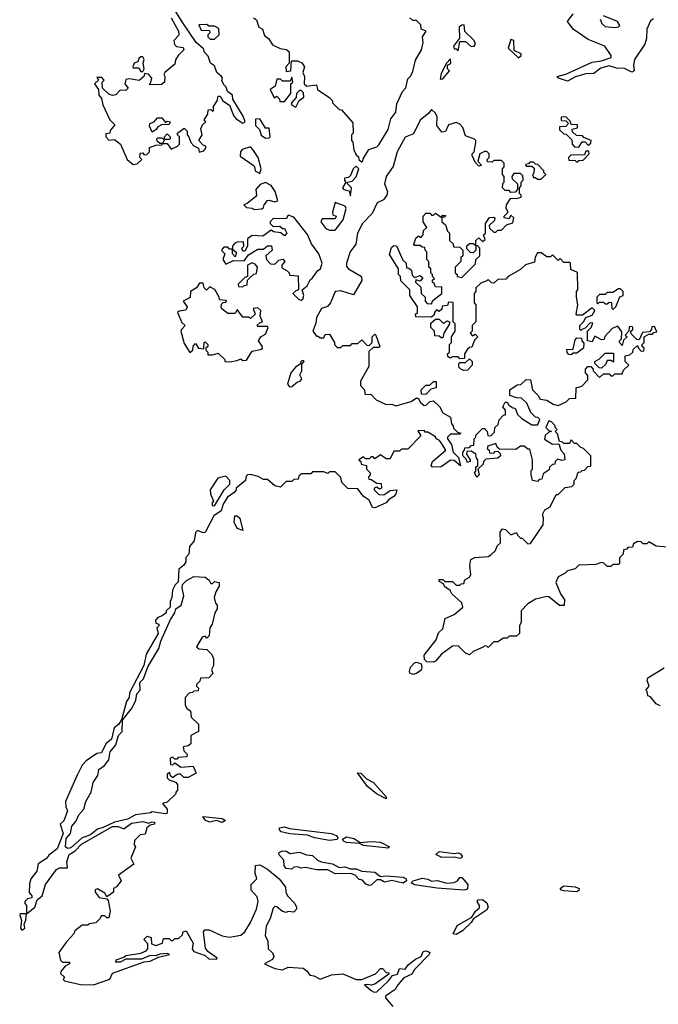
# Model space of a CAD drawing. Extents: x 2528705 to 2678277, y 911730 to 1023331.
# Tile 211 of 241: x 2617903 to 2621286, y 957281 to 962495. Entities that reach past the tile are written whole.
import ezdxf

# ---------------------------------------------------------------- set-up
doc = ezdxf.new("R2010")
doc.units = 0

msp = doc.modelspace()

# ---------------------------------------------------------------- linework, layer by layer
at = {"layer": '0CON20XD'}
for points in [[(2618525, 961732.5), (2618550, 961755), (2618540, 961765), (2618541.7, 961788.3), (2618555, 961790), (2618561.7, 961781.7), (2618575, 961780), (2618590, 961795), (2618591.7, 961818.3), (2618625, 961830), (2618658.3, 961831.7), (2618660, 961840), (2618645, 961840), (2618631.7, 961851.7), (2618630, 961865), (2618635, 961870), (2618655, 961870), (2618670, 961860), (2618670, 961875), (2618685, 961890), (2618700, 961875), (2618700, 961865), (2618695, 961860), (2618670, 961860), (2618660, 961840), (2618685, 961840), (2618705, 961810), (2618740, 961825), (2618750, 961835), (2618750, 961875), (2618740, 961885), (2618740, 961895), (2618775, 961920), (2618790, 961905), (2618790, 961885), (2618800, 961875), (2618810, 961845), (2618825, 961827.5), (2618850, 961815), (2618853.3, 961793.3), (2618879.3, 961800.7), (2618890, 961815), (2618890, 961825), (2618875, 961830), (2618852.5, 961855), (2618870, 961885), (2618863.3, 961916.7), (2618871.7, 961938.3), (2618890, 961955), (2618880, 961965), (2618900, 961995), (2618901.7, 962018.3), (2618915, 962020), (2618925, 962010), (2618930, 962015), (2618930, 962035), (2618950, 962065), (2618955, 962090), (2618965, 962090), (2618980, 962065), (2619015, 962042.5), (2619037.5, 961985), (2619050.7, 961970.7), (2619085, 961947.5), (2619097.5, 961955), (2619087.5, 961985), (2619032.5, 962075), (2619030, 962095), (2619003.3, 962115), (2618997.5, 962137.5), (2618985, 962150), (2618973.6, 962173.6), (2618977.5, 962185), (2618972.5, 962195), (2618947.5, 962215), (2618935, 962250), (2618913.3, 962265), (2618901.7, 962301.7), (2618880, 962325), (2618878.3, 962338.3), (2618838.8, 962375), (2618763.5, 962483.5), (2618641.9, 962681.9)], [(2621260, 962500), (2621245, 962489.5), (2621224, 962445), (2621222.9, 962395), (2621214.1, 962365), (2621158.7, 962285), (2621153.5, 962255), (2621157.5, 962225), (2621145, 962216.8), (2621106.4, 962236.4), (2621065, 962238.6), (2621025, 962250.9), (2620981, 962239), (2620945, 962210.5), (2620902.4, 962207.6), (2620846.8, 962193.2), (2620805, 962169.6), (2620756.2, 962185), (2620750, 962195), (2620795, 962206.1), (2620935, 962270), (2620985, 962277.5), (2621036.2, 962295), (2621036.2, 962305), (2621002, 962355), (2620915, 962390.3), (2620834.8, 962445), (2620804.4, 962485), (2620834, 962526)], [(2620977.8, 962497.8), (2620986.2, 962475), (2621005, 962459.1), (2621053.4, 962453.4), (2621075, 962457.1), (2621081.3, 962465), (2621069.6, 962485), (2620995.4, 962515.4)], [(2618705.6, 962505.6), (2618743.8, 962435), (2618746.2, 962413.8), (2618720, 962385), (2618723, 962363), (2618733, 962353), (2618768.3, 962348.3), (2618772.5, 962335), (2618742.5, 962305), (2618728.3, 962281.7), (2618725, 962260), (2618672.5, 962215), (2618667.5, 962205), (2618672.5, 962195), (2618670, 962165), (2618655, 962152.5), (2618595, 962150), (2618590, 962155), (2618597.5, 962162.5), (2618602.5, 962185), (2618586.1, 962206.1), (2618565, 962210), (2618560, 962195), (2618537, 962173), (2618485, 962182.5), (2618465, 962177.5), (2618460, 962155), (2618478.3, 962131.7), (2618465, 962120), (2618435, 962122.5), (2618412.5, 962097.5), (2618395, 962093.3), (2618375, 962100), (2618341.7, 962131.7), (2618340, 962165), (2618350, 962175), (2618338.3, 962188.3), (2618311.7, 962188.3), (2618320, 962175), (2618300, 962155), (2618320, 962125), (2618322.5, 962095), (2618337, 962077), (2618343.8, 962045), (2618380, 961965), (2618407.5, 961937.5), (2618381.7, 961908.3), (2618380, 961895), (2618360, 961890), (2618360, 961875), (2618375, 961857.5), (2618405, 961860), (2618437.5, 961835), (2618472.5, 961755), (2618505, 961727.5), (2618525, 961732.5)], [(2618911.7, 962391.7), (2618935, 962392.5), (2618960, 962415), (2618958.3, 962448.3), (2618935, 962460), (2618905, 962460), (2618895, 962470), (2618851.7, 962468.3), (2618865, 962440), (2618908.3, 962438.3), (2618910, 962425), (2618900, 962415), (2618900, 962405), (2618911.7, 962391.7)], [(2619142.5, 962505), (2619157.5, 962495), (2619170, 962455), (2619190, 962445), (2619200.7, 962410.7), (2619223, 962393), (2619241.7, 962361.7), (2619283, 962343), (2619317, 962337), (2619330, 962325), (2619330, 962265), (2619312.5, 962245), (2619315, 962220), (2619340, 962225), (2619342.5, 962277.5), (2619375, 962276.7), (2619397.3, 962267.3), (2619411.2, 962245), (2619403.3, 962215), (2619412.5, 962195), (2619410, 962155), (2619425, 962142.5), (2619475, 962150), (2619480, 962125), (2619540, 962085), (2619560, 962065), (2619560, 962055), (2619595, 962020), (2619608.3, 962018.3), (2619668.3, 961948.3), (2619670, 961895), (2619660, 961885), (2619660, 961855), (2619667, 961847), (2619672.5, 961805), (2619685, 961780), (2619698.3, 961768.3), (2619700, 961755), (2619713, 961743), (2619720, 961745), (2619721.7, 961758.3), (2619752, 961808), (2619795, 961821.8), (2619805, 961832.2), (2619855, 961914.1), (2619869.7, 961970.3), (2619895.6, 962005), (2619900.9, 962049.1), (2619930.8, 962115), (2619948.2, 962135), (2619958.5, 962181.5), (2619975, 962197.5), (2619985, 962220), (2619999.4, 962280.6), (2620030.8, 962335), (2620040, 962375), (2620037.5, 962405), (2620056.7, 962435), (2620030, 962445), (2620028.3, 962468.3), (2620005, 962490), (2619985, 962490), (2619970, 962505)], [(2620225, 962330), (2620235, 962380), (2620265, 962380), (2620295, 962352.5), (2620310, 962355), (2620317.5, 962365), (2620310, 962385), (2620261.7, 962431.7), (2620257.5, 962467.5), (2620245, 962466.2), (2620230.8, 962455), (2620233.3, 962396.7), (2620201.2, 962355), (2620205, 962340), (2620215, 962340), (2620225, 962330)], [(2620545, 962292.5), (2620560, 962305), (2620560, 962315), (2620521.7, 962331.7), (2620520, 962385), (2620505, 962390), (2620490, 962345), (2620545, 962292.5)], [(2618555, 962220), (2618562.5, 962235), (2618557.5, 962265), (2618562.5, 962285), (2618555, 962297.5), (2618545, 962297.5), (2618535, 962290), (2618528.3, 962271.7), (2618510, 962265), (2618502.5, 962245), (2618505, 962240), (2618535, 962240), (2618545, 962220), (2618555, 962220)], [(2620130, 962180), (2620145, 962182.5), (2620180, 962225), (2620170, 962235), (2620170, 962255), (2620187, 962263), (2620185, 962287.5), (2620163.3, 962265), (2620135, 962210), (2620130, 962180)], [(2619281.7, 962061.7), (2619305, 962062.5), (2619340, 962105), (2619340, 962155), (2619350, 962165), (2619345, 962190), (2619335, 962170), (2619295, 962170), (2619285, 962180), (2619265, 962180), (2619257, 962143), (2619230, 962125), (2619251.7, 962081.7), (2619265, 962090), (2619280, 962075), (2619281.7, 962061.7)], [(2619365, 962032), (2619383.3, 962066.7), (2619407.5, 962085), (2619407, 962107), (2619395, 962120), (2619385, 962120), (2619370, 962105), (2619367, 962083), (2619342.5, 962055), (2619343.3, 962045), (2619365, 962032)], [(2620311.7, 961861.7), (2620265, 961880), (2620250, 961925), (2620235, 961942.5), (2620215, 961950), (2620175, 961937.5), (2620157.7, 961902.3), (2620139.3, 961899.3), (2620112.5, 961935), (2620115, 961980), (2620105, 962000), (2620085, 962020), (2620070, 962000), (2620025, 961963.8), (2619988.7, 961891.3), (2619945, 961872.9), (2619903.3, 961795), (2619881.5, 961718.5), (2619845, 961664.3), (2619834.7, 961625), (2619850.8, 961585), (2619848, 961565), (2619829.5, 961540.5), (2619796.2, 961525), (2619770.8, 961469.2), (2619719.1, 961415), (2619693.3, 961365), (2619683.5, 961306.5), (2619654, 961265), (2619633.8, 961206.2), (2619635, 961188.8), (2619644.5, 961175), (2619713.8, 961135), (2619715.9, 961114.1), (2619671.7, 961038.3), (2619605, 961060), (2619573.8, 961055), (2619549.2, 960995), (2619534.4, 960975.6), (2619502.5, 960965), (2619475, 960918.8), (2619471.8, 960888.2), (2619456.2, 960846.2), (2619475, 960820), (2619485, 960820), (2619495, 960810), (2619515, 960810), (2619521.7, 960828.3), (2619545, 960830), (2619570, 960785), (2619570, 960775), (2619585, 960760), (2619605, 960760), (2619615, 960770), (2619655, 960770), (2619665, 960780), (2619695, 960780), (2619715, 960800), (2619741.7, 960771.7), (2619755, 960770), (2619770, 960785), (2619770, 960815), (2619785, 960830), (2619790, 960825), (2619810, 960765), (2619805, 960760), (2619775, 960760), (2619751.7, 960738.3), (2619751.7, 960658.3), (2619708.3, 960581.7), (2619708.3, 960558.3), (2619730, 960535), (2619731.7, 960511.7), (2619765, 960510), (2619791.7, 960481.7), (2619845, 960457.5), (2619875, 960460), (2619895, 960450), (2619977, 960473), (2620005, 960492.5), (2620015, 960490), (2620025, 960470), (2620045, 960452.5), (2620057, 960453), (2620076.4, 960473.6), (2620095, 960477.5), (2620126.1, 960446.1), (2620145, 960412.5), (2620185, 960390), (2620190, 960355), (2620200, 960345), (2620201.7, 960331.7), (2620221.7, 960311.7), (2620240, 960305), (2620235, 960300), (2620185, 960300), (2620170, 960285), (2620170, 960275), (2620190, 960245), (2620200, 960205), (2620227, 960177), (2620237.5, 960132.5), (2620205, 960160), (2620185, 960162.5), (2620135, 960127.5), (2620090, 960125), (2620082.5, 960135), (2620090, 960155), (2620160, 960215), (2620139.3, 960249.3), (2620126.4, 960266.4), (2620110, 960275), (2620106.4, 960286.4), (2620065, 960310), (2620051.7, 960311.7), (2620045, 960320), (2620011.7, 960318.3), (2620028.3, 960291.7), (2619958.3, 960221.7), (2619925, 960220), (2619915, 960210), (2619885, 960210), (2619865, 960170), (2619845, 960170), (2619815, 960190), (2619785, 960170), (2619775, 960180), (2619765, 960180), (2619755, 960170), (2619735, 960170), (2619725, 960180), (2619700, 960165), (2619710, 960155), (2619711.7, 960141.7), (2619740, 960135), (2619740, 960115), (2619760, 960095), (2619760, 960085), (2619750, 960075), (2619751.7, 960061.7), (2619765, 960060), (2619795, 960040), (2619818.3, 960038.3), (2619820, 960015), (2619815, 960010), (2619805, 960010), (2619795, 960020), (2619780, 960015), (2619780, 960005), (2619805, 959980), (2619831.7, 959978.3), (2619865, 960002.5), (2619900, 960005), (2619895.9, 959984.1), (2619885, 959970), (2619857, 959953), (2619843.6, 959936.4), (2619785, 959910), (2619771.7, 959911.7), (2619755, 959950), (2619721.7, 959971.7), (2619695, 960010), (2619641.7, 960011.7), (2619610, 960045), (2619605, 960070), (2619575, 960100), (2619545, 960100), (2619535, 960092.5), (2619515, 960100), (2619455, 960100), (2619445, 960090), (2619395, 960090), (2619381.7, 960078.3), (2619378.3, 960061.7), (2619355, 960060), (2619345, 960050), (2619315, 960050), (2619285, 960020), (2619255, 960026.7), (2619215, 960060), (2619195, 960060), (2619166.4, 960076.4), (2619125, 960087.5), (2619110, 960085), (2619103, 960077), (2619100, 960055), (2619050, 960015), (2619050, 960005), (2619039.3, 959990.7), (2619003.9, 959966.1), (2618980.5, 959929.5), (2618970, 959895), (2618931.7, 959868.3), (2618885, 959780), (2618875, 959777.5), (2618845, 959790), (2618835, 959780), (2618826.7, 959735), (2618803.3, 959705), (2618800, 959665), (2618783, 959647), (2618782.5, 959625), (2618773, 959607), (2618746.7, 959585), (2618742.5, 959517.5), (2618727, 959503), (2618712.5, 959475), (2618710, 959435), (2618700, 959415), (2618700, 959385), (2618680, 959365), (2618680, 959355), (2618658.3, 959338.3), (2618635, 959330), (2618622.5, 959315), (2618625, 959300), (2618640, 959295), (2618640, 959285), (2618630, 959275), (2618637.5, 959245), (2618572.5, 959135), (2618560, 959075), (2618485, 958930), (2618483.3, 958905), (2618468.8, 958885), (2618441.7, 958788.3), (2618426.4, 958763.6), (2618403.8, 958745), (2618390, 958685), (2618360, 958660), (2618336.4, 958613.6), (2618311.2, 958608.8), (2618255, 958570), (2618235, 958547.5), (2618207.5, 958495), (2618146.7, 958355), (2618147, 958327), (2618156.7, 958305), (2618137, 958253), (2618117.5, 958235), (2618133.3, 958185), (2618101.2, 958105), (2618058.3, 958071.7), (2618045, 958052.5), (2618002, 958025), (2617994.4, 957985.6), (2617962.5, 957945), (2617955, 957920), (2617953.9, 957873.9), (2617967.5, 957855), (2617967.5, 957845), (2617945, 957840), (2617930, 957825), (2617930, 957815), (2617940, 957805), (2617940, 957760), (2617955, 957772.5), (2617983.6, 957796.4), (2617996.1, 957833.9), (2618022.5, 957855), (2618040, 957915), (2618098.8, 957995), (2618115, 958004), (2618156.4, 958003.6), (2618153.8, 958035), (2618165.8, 958074.2), (2618196.7, 958093.3), (2618230.7, 958129.3), (2618395, 958222), (2618425, 958222.5), (2618455, 958210), (2618495, 958240), (2618555, 958250), (2618585, 958240), (2618605, 958248), (2618617.5, 958245), (2618617.5, 958235), (2618595, 958230), (2618577.5, 958215), (2618568.3, 958181.7), (2618541.7, 958178.3), (2618511.7, 958148.3), (2618510, 958125), (2618517.5, 958115), (2618492.5, 958055), (2618507, 958023), (2618427.5, 957965), (2618440, 957935), (2618416.4, 957903.6), (2618400, 957895), (2618400, 957875), (2618365, 957850), (2618355, 957870), (2618315, 957892.5), (2618303, 957887), (2618303.3, 957875), (2618325, 957847.5), (2618365, 957840), (2618371.7, 957831.7), (2618382.5, 957775), (2618375, 957740), (2618365, 957740), (2618355, 957750), (2618335, 957750), (2618330, 957735), (2618307, 957713), (2618273, 957707), (2618265, 957700), (2618235, 957700), (2618195, 957670), (2618190, 957655), (2618151.7, 957611.7), (2618110, 957555), (2618120, 957515), (2618130, 957505), (2618167.5, 957505), (2618166.7, 957495), (2618145, 957483.3), (2618121.2, 957455), (2618120, 957445), (2618140, 957425), (2618133, 957413), (2618140, 957405), (2618225, 957386.7), (2618293.6, 957383.6), (2618380, 957415), (2618395, 957446.7), (2618563, 957507), (2618595, 957510), (2618638.3, 957531.7), (2618697.5, 957545), (2618685, 957550), (2618645, 957546.7), (2618625, 957537.5), (2618595, 957540), (2618549.3, 957520.7), (2618465, 957520), (2618436.1, 957503.9), (2618412.5, 957505), (2618415, 957517.5), (2618455, 957530), (2618465, 957540), (2618545, 957552.5), (2618572.5, 957565), (2618582.5, 957575), (2618581.7, 957601.7), (2618560, 957625), (2618578.3, 957641.7), (2618600, 957635), (2618601.7, 957601.7), (2618625, 957592.5), (2618660, 957605), (2618665, 957630), (2618695, 957630), (2618705, 957620), (2618715, 957620), (2618725, 957630), (2618745, 957630), (2618765, 957650), (2618770, 957665), (2618785, 957670), (2618822.5, 957605), (2618817.5, 957575), (2618825, 957560), (2618885, 957540), (2618905, 957522.5), (2618945, 957520), (2618950, 957525), (2618900, 957560), (2618888.3, 957578.3), (2618877.5, 957665), (2618884, 957676), (2618906.4, 957676.4), (2618976.1, 957643.9), (2619015, 957637.5), (2619075, 957647.1), (2619095, 957664.2), (2619125.6, 957714.4), (2619157.1, 957785), (2619166.1, 957826.1), (2619160.3, 957850.3), (2619130, 957885), (2619130, 957915), (2619160, 957945), (2619150, 957975), (2619153, 958017), (2619175, 958020), (2619215, 957997.5), (2619277.5, 957945), (2619311.7, 957901.7), (2619312.5, 957875), (2619322.5, 957855), (2619360, 957815), (2619370, 957795), (2619370, 957785), (2619355, 957770), (2619325, 957772.5), (2619315, 957767.5), (2619295, 957772.5), (2619265, 957797.5), (2619255, 957800), (2619245, 957790), (2619230, 957735), (2619208.8, 957695), (2619203.3, 957645), (2619217.5, 957615), (2619220, 957575), (2619243, 957553), (2619250, 957535), (2619242, 957518), (2619200, 957495), (2619255, 957470), (2619295, 957463.8), (2619325, 957477.5), (2619405, 957472.5), (2619426.7, 957456.7), (2619440, 957435), (2619461.7, 957431.7), (2619495, 957414), (2619555, 957437.5), (2619615, 957443.3), (2619685, 957413.3), (2619715, 957412.5), (2619787, 957443), (2619815, 957470), (2619825, 957470), (2619845, 957450), (2619858.3, 957448.3), (2619858.3, 957441.7), (2619785, 957387.5), (2619765, 957382.5), (2619747, 957387), (2619730, 957385), (2619765, 957353.8), (2619780, 957345), (2619795, 957348), (2619856, 957405), (2619877, 957433), (2619905, 957440), (2619915, 957470), (2619945, 957466.7), (2619960.3, 957489.7), (2619999.1, 957520.9), (2620028.8, 957535), (2620039.5, 957560.5), (2620055, 957564.3), (2620069.7, 957559.7), (2620076.2, 957555), (2620071.4, 957545), (2619994.3, 957465.7), (2619979.4, 957440.6), (2619938.4, 957421.6), (2619905.4, 957385), (2619891.1, 957358.9), (2619840.8, 957325), (2619840, 957315), (2619879.8, 957269.8)], [(2618605, 961900), (2618590.7, 961930.7), (2618593.3, 961945), (2618616.2, 961953.8), (2618633.8, 961976.2), (2618656.1, 961976.1), (2618675, 961950), (2618685, 961957.5), (2618700, 961955), (2618695, 961940), (2618655, 961937.5), (2618635, 961927.5), (2618626.4, 961913.6), (2618605, 961900)], [(2619205, 961867.5), (2619225, 961870), (2619230, 961875), (2619225, 961920), (2619205, 961920), (2619175, 961970), (2619151.7, 961968.3), (2619152.5, 961935), (2619173.6, 961913.6), (2619182.7, 961882.7), (2619205, 961867.5)], [(2620865, 961820), (2620881.7, 961848.3), (2620898.3, 961848.3), (2620915, 961830), (2620928.3, 961841.7), (2620930, 961855), (2620891.7, 961871.7), (2620885, 961880), (2620851.7, 961881.7), (2620831.7, 961901.7), (2620830, 961915), (2620858.3, 961921.7), (2620858.3, 961938.3), (2620825, 961940), (2620818.3, 961958.3), (2620795, 961980), (2620771.7, 961978.3), (2620771.7, 961961.7), (2620795, 961960), (2620810, 961945), (2620795, 961930), (2620761.7, 961928.3), (2620761.7, 961911.7), (2620785, 961890), (2620798.3, 961888.3), (2620828.3, 961858.3), (2620830, 961835), (2620841.7, 961821.7), (2620865, 961820)], [(2620608.3, 959721.7), (2620675, 959820), (2620677.5, 959855), (2620672.5, 959875), (2620685, 959900), (2620712.5, 959915), (2620745, 959980), (2620755, 959980), (2620791.7, 960018.3), (2620827, 960023), (2620840, 960035), (2620840, 960055), (2620850, 960065), (2620861.7, 960098.3), (2620875, 960100), (2620881.7, 960108.3), (2620895, 960110), (2620911.7, 960128.3), (2620928.3, 960131.7), (2620927.5, 960185), (2620890, 960225), (2620875, 960230), (2620855, 960250), (2620841.7, 960251.7), (2620825, 960270), (2620815, 960250), (2620785, 960250), (2620778.3, 960258.3), (2620761.7, 960261.7), (2620751.7, 960301.7), (2620740, 960315), (2620750, 960325), (2620740, 960335), (2620740, 960345), (2620720, 960365), (2620705, 960370), (2620690, 960335), (2620705, 960320), (2620720, 960315), (2620705, 960310), (2620687, 960293), (2620683, 960273), (2620725, 960247.5), (2620758.3, 960248.3), (2620770, 960215), (2620787, 960197), (2620790, 960165), (2620775, 960160), (2620751.7, 960168.3), (2620740, 960155), (2620738.3, 960141.7), (2620725, 960140), (2620710, 960125), (2620708.3, 960111.7), (2620675, 960090), (2620668.3, 960061.7), (2620655, 960060), (2620645, 960050), (2620620, 960055), (2620612.5, 960085), (2620612.5, 960107.5), (2620620, 960115), (2620620, 960165), (2620605, 960220), (2620595, 960220), (2620575, 960237.5), (2620555, 960237.5), (2620531.7, 960218.3), (2620445, 960220), (2620431.7, 960231.7), (2620425, 960250), (2620383, 960237), (2620380, 960225), (2620390, 960215), (2620391.7, 960201.7), (2620415, 960200), (2620421.7, 960208.3), (2620435, 960210), (2620448.3, 960198.3), (2620450, 960185), (2620435, 960172.5), (2620371.7, 960168.3), (2620360, 960155), (2620358.3, 960141.7), (2620330, 960115), (2620337.5, 960085), (2620325, 960072.5), (2620312.5, 960095), (2620320, 960105), (2620320, 960125), (2620330, 960135), (2620330, 960165), (2620323, 960173), (2620320, 960195), (2620295, 960210), (2620271.7, 960208.3), (2620270, 960195), (2620290, 960165), (2620290, 960155), (2620275, 960150), (2620268.3, 960168.3), (2620250, 960185), (2620250, 960205), (2620260, 960215), (2620261.7, 960228.3), (2620285, 960230), (2620295, 960240), (2620308.3, 960241.7), (2620310, 960275), (2620320, 960285), (2620320, 960295), (2620355, 960330), (2620365, 960330), (2620380, 960315), (2620383.3, 960293.3), (2620398.3, 960291.7), (2620418.3, 960311.7), (2620420, 960335), (2620438.3, 960351.7), (2620443, 960377), (2620465, 960400), (2620477, 960403), (2620477, 960427), (2620462.5, 960445), (2620475, 960470), (2620485, 960470), (2620493.3, 960453.3), (2620515, 960440), (2620528.3, 960438.3), (2620540, 960405), (2620563, 960383), (2620615, 960350), (2620645, 960350), (2620650, 960355), (2620658.3, 960378.3), (2620648.3, 960388.3), (2620635, 960390), (2620610, 960415), (2620590, 960465), (2620561.7, 960491.7), (2620535, 960492.5), (2620500, 960505), (2620500, 960535), (2620538.3, 960561.7), (2620557.5, 960562.5), (2620585, 960590), (2620608.3, 960588.3), (2620620, 960535), (2620650, 960505), (2620660, 960485), (2620695, 960480), (2620728.3, 960458.3), (2620755, 960452.5), (2620798.3, 960471.7), (2620815, 960490), (2620848.3, 960491.7), (2620850, 960545), (2620880, 960555), (2620911.7, 960588.3), (2620911.7, 960611.7), (2620900, 960625), (2620900, 960645), (2620911.7, 960658.3), (2620928.3, 960658.3), (2620940, 960645), (2620940, 960635), (2620975, 960600), (2620995, 960620), (2621025, 960620), (2621035, 960610), (2621045, 960610), (2621055, 960620), (2621095, 960620), (2621101.7, 960638.3), (2621130, 960665), (2621110, 960685), (2621110, 960715), (2621135, 960720), (2621150, 960735), (2621151.7, 960748.3), (2621175, 960770), (2621180, 960755), (2621195, 960740), (2621208.3, 960741.7), (2621210, 960755), (2621200, 960765), (2621200, 960775), (2621210, 960785), (2621210, 960815), (2621235, 960830), (2621255, 960830), (2621261.7, 960838.3), (2621278.3, 960841.7), (2621265, 960870), (2621251.7, 960868.3), (2621250, 960855), (2621238.3, 960841.7), (2621201.7, 960838.3), (2621185, 960800), (2621171.7, 960801.7), (2621141.7, 960831.7), (2621140, 960845), (2621150, 960855), (2621150, 960865), (2621145, 960870), (2621131.7, 960868.3), (2621130, 960845), (2621110, 960825), (2621120, 960815), (2621101.7, 960798.3), (2621095, 960770), (2621080, 960785), (2621080, 960795), (2621090, 960805), (2621091.7, 960841.7), (2621071.7, 960871.7), (2621040.7, 960859.3), (2621001.7, 960818.3), (2620998.3, 960801.7), (2620985, 960800), (2620950, 960820), (2620935, 960790), (2620910, 960795), (2620910, 960845), (2620930, 960865), (2620938.3, 960888.3), (2620925, 960890), (2620898.3, 960861.7), (2620880, 960855), (2620875, 960850), (2620870, 960855), (2620870, 960875), (2620890, 960895), (2620901.7, 960918.3), (2620935, 960930), (2620950, 960955), (2620935, 960970), (2620885, 960930), (2620855, 960930), (2620850, 960935), (2620860, 960985), (2620852.5, 961025), (2620852.5, 961055), (2620860, 961065), (2620857, 961157), (2620821.7, 961171.7), (2620820, 961205), (2620815, 961210), (2620785, 961210), (2620765, 961230), (2620755, 961220), (2620725, 961250), (2620715, 961240), (2620695, 961240), (2620665, 961260), (2620645, 961260), (2620633, 961237), (2620629.3, 961210.7), (2620583, 961197), (2620555, 961172.5), (2620490, 961135), (2620478.3, 961121.7), (2620435, 961120), (2620415, 961100), (2620401.7, 961101.7), (2620385, 961120), (2620378.3, 961111.7), (2620345, 961100), (2620320, 961075), (2620320, 961055), (2620310, 961045), (2620310, 960995), (2620320, 960985), (2620320, 960895), (2620300, 960875), (2620300, 960845), (2620290, 960835), (2620301.7, 960821.7), (2620315, 960830), (2620330, 960815), (2620311.7, 960798.3), (2620298.3, 960761.7), (2620285, 960760), (2620275, 960750), (2620260, 960725), (2620258.3, 960701.7), (2620235, 960700), (2620225, 960710), (2620195, 960710), (2620182.5, 960702.5), (2620171.7, 960711.7), (2620170, 960725), (2620180, 960735), (2620180, 960775), (2620190, 960785), (2620190, 960815), (2620210, 960845), (2620210, 960885), (2620200, 960895), (2620198.3, 960998.3), (2620175, 961000), (2620168.3, 960981.7), (2620141.7, 960978.3), (2620138.3, 960961.7), (2620125, 960950), (2620111.7, 960958.3), (2620100, 960945), (2620098.3, 960931.7), (2620085, 960920), (2620001.7, 960921.7), (2620000, 960935), (2620010, 960945), (2620010, 960975), (2619970, 961035), (2619970, 961065), (2619921.7, 961111.7), (2619920, 961135), (2619910, 961145), (2619910, 961175), (2619862.5, 961252.5), (2619871.7, 961288.3), (2619885, 961300), (2619898.3, 961298.3), (2619931.7, 961221.7), (2619950, 961205), (2619951.7, 961181.7), (2619965, 961180), (2619978.3, 961168.3), (2619981.7, 961141.7), (2619995, 961130), (2620025, 961140), (2620038.3, 961128.3), (2620025, 961110), (2620001.7, 961118.3), (2620000, 961105), (2620028.3, 961078.3), (2620030, 961045), (2620050, 961025), (2620050, 961005), (2620061.7, 960991.7), (2620085, 960990), (2620091.7, 961008.3), (2620140, 961045), (2620138.3, 961078.3), (2620105, 961080), (2620098.3, 961098.3), (2620090, 961105), (2620090, 961115), (2620100, 961125), (2620090, 961135), (2620090, 961145), (2620080, 961155), (2620080, 961175), (2620070, 961185), (2620070, 961215), (2620060, 961225), (2620060, 961265), (2620050, 961275), (2620048.3, 961288.3), (2620035, 961290), (2620025, 961300), (2619995, 961300), (2619990, 961305), (2620001.7, 961338.3), (2620015, 961350), (2620028.3, 961341.7), (2620040, 961355), (2620041.7, 961378.3), (2620060, 961395), (2620040, 961425), (2620040, 961455), (2620055, 961470), (2620075, 961470), (2620085, 961460), (2620095, 961460), (2620105, 961470), (2620135, 961450), (2620145, 961460), (2620158.3, 961458.3), (2620155, 961450), (2620140, 961450), (2620140, 961425), (2620158.3, 961408.3), (2620170, 961375), (2620180, 961365), (2620180, 961325), (2620198.3, 961308.3), (2620201.7, 961291.7), (2620235, 961290), (2620250, 961275), (2620250, 961245), (2620240, 961235), (2620240, 961215), (2620210, 961185), (2620210, 961155), (2620220, 961145), (2620220, 961135), (2620245, 961130), (2620318.3, 961201.7), (2620320, 961225), (2620340, 961245), (2620340, 961285), (2620328.3, 961298.3), (2620320, 961300), (2620320, 961275), (2620305, 961260), (2620291.7, 961261.7), (2620271.7, 961281.7), (2620271.7, 961298.3), (2620285, 961310), (2620305, 961310), (2620320, 961300), (2620320, 961325), (2620335, 961340), (2620355, 961320), (2620368.3, 961331.7), (2620360, 961355), (2620370, 961365), (2620370, 961415), (2620391.7, 961448.3), (2620415, 961450), (2620420, 961445), (2620418.3, 961431.7), (2620390, 961405), (2620391.7, 961391.7), (2620415, 961370), (2620425, 961370), (2620435, 961380), (2620455, 961380), (2620481.7, 961408.3), (2620515, 961420), (2620520, 961445), (2620505, 961460), (2620495, 961440), (2620470, 961445), (2620470, 961455), (2620490, 961475), (2620480, 961495), (2620482.5, 961515), (2620505, 961550), (2620535, 961547.5), (2620560, 961555), (2620560, 961565), (2620550, 961575), (2620550, 961605), (2620560, 961615), (2620560, 961635), (2620570, 961645), (2620568.3, 961668.3), (2620555, 961680), (2620520, 961680), (2620510, 961665), (2620511.7, 961651.7), (2620540, 961625), (2620540, 961595), (2620528.3, 961581.7), (2620505, 961580), (2620495, 961590), (2620475, 961590), (2620460, 961605), (2620463, 961627), (2620470, 961635), (2620470, 961665), (2620460, 961675), (2620460, 961705), (2620470, 961715), (2620470, 961735), (2620455, 961750), (2620415, 961750), (2620405, 961740), (2620381.7, 961741.7), (2620380, 961755), (2620390, 961765), (2620390, 961785), (2620377, 961797), (2620365, 961797.5), (2620340, 961785), (2620330, 961745), (2620350, 961725), (2620335, 961720), (2620315, 961740), (2620300, 961775), (2620300, 961785), (2620310, 961795), (2620320, 961845), (2620320, 961855), (2620311.7, 961861.7)], [(2619175, 961680), (2619182.5, 961705), (2619166.7, 961765), (2619138.3, 961808.3), (2619125, 961822.5), (2619081.7, 961808.3), (2619072.5, 961795), (2619071.7, 961771.7), (2619140, 961725), (2619147, 961717), (2619150, 961695), (2619175, 961680)], [(2620855, 961740), (2620865, 961750), (2620888.3, 961751.7), (2620920, 961785), (2620918.3, 961798.3), (2620901.7, 961798.3), (2620895, 961780), (2620821.7, 961778.3), (2620810, 961765), (2620811.7, 961751.7), (2620845, 961750), (2620855, 961740)], [(2620665, 961650), (2620690, 961675), (2620680, 961685), (2620680, 961695), (2620648.3, 961728.3), (2620635, 961730), (2620625, 961740), (2620605, 961740), (2620598.3, 961731.7), (2620581.7, 961728.3), (2620585, 961720), (2620615, 961720), (2620628.3, 961708.3), (2620627, 961683), (2620620, 961675), (2620625, 961660), (2620635, 961660), (2620645, 961650), (2620665, 961650)], [(2619655, 961562.5), (2619660, 961605), (2619640, 961625), (2619640, 961635), (2619665, 961640), (2619685, 961662.5), (2619698.8, 961705), (2619685, 961720), (2619670, 961705), (2619655, 961670), (2619645, 961660), (2619623.3, 961656.7), (2619623, 961643), (2619630, 961635), (2619612.5, 961605), (2619620, 961595), (2619648.3, 961588.3), (2619655, 961562.5)], [(2619145, 961490), (2619185, 961493.3), (2619195, 961500), (2619197.5, 961515), (2619215, 961537.5), (2619225, 961540), (2619255, 961530), (2619270, 961535), (2619256.1, 961586.1), (2619235, 961617.5), (2619205, 961632.5), (2619177, 961623), (2619153.9, 961596.1), (2619157.5, 961565), (2619153, 961557), (2619108.3, 961521.7), (2619090, 961515), (2619105, 961500), (2619135, 961497.5), (2619145, 961490)], [(2619575, 961380), (2619616.7, 961435), (2619633.3, 961495), (2619627, 961507), (2619575, 961527.5), (2619560, 961475), (2619561.7, 961461.7), (2619580, 961455), (2619575, 961440), (2619505, 961440), (2619497.5, 961425), (2619525, 961390), (2619545, 961380), (2619575, 961380)], [(2619395, 961010), (2619402.5, 961015), (2619408, 961035), (2619400, 961065), (2619426.7, 961085), (2619441.7, 961118.3), (2619455, 961127.5), (2619482.5, 961167.5), (2619495.8, 961175), (2619505.6, 961205), (2619487.8, 961255), (2619448.9, 961308.9), (2619427.9, 961357.9), (2619355, 961450), (2619325, 961460), (2619315, 961440), (2619245, 961442.5), (2619230, 961425), (2619230, 961415), (2619245, 961400), (2619281.7, 961401.7), (2619295, 961390), (2619305, 961390), (2619317.5, 961365), (2619305, 961350), (2619287, 961367), (2619248.3, 961371.7), (2619235, 961380), (2619191.7, 961348.3), (2619135, 961352.5), (2619110, 961335), (2619110, 961295), (2619095, 961270), (2619085, 961270), (2619080, 961285), (2619090, 961295), (2619088.3, 961318.3), (2619055, 961317.5), (2619040.7, 961309.3), (2619030, 961295), (2619030, 961280), (2619051.7, 961261.7), (2619045, 961240), (2619030, 961255), (2619030, 961280), (2619015, 961280), (2619005, 961290), (2618985, 961290), (2618975, 961280), (2618973, 961273), (2618990, 961255), (2618980, 961225), (2618995, 961200), (2619035, 961220), (2619091.7, 961218.3), (2619115, 961250), (2619165, 961280), (2619195, 961280), (2619215, 961297.5), (2619237, 961297), (2619240, 961275), (2619207.5, 961245), (2619210, 961225), (2619231.7, 961201.7), (2619255, 961200), (2619275, 961222.5), (2619297, 961227), (2619307.5, 961215), (2619292.5, 961195), (2619291.7, 961181.7), (2619320, 961165), (2619330, 961155), (2619331.7, 961141.7), (2619378.3, 961138.3), (2619380, 961065), (2619365, 961060), (2619350, 961045), (2619380, 961015), (2619395, 961010)], [(2619085, 961080), (2619091.7, 961088.3), (2619108.3, 961091.7), (2619110, 961115), (2619121.7, 961128.3), (2619143, 961147), (2619158.3, 961151.7), (2619163.3, 961185), (2619150.7, 961200.7), (2619135, 961207.5), (2619110, 961195), (2619110, 961135), (2619095, 961130), (2619060, 961095), (2619061.7, 961081.7), (2619085, 961080)], [(2619015, 960682.5), (2619055, 960690), (2619075, 960700), (2619085, 960690), (2619105, 960692.5), (2619135, 960740), (2619185, 960750), (2619190, 960755), (2619187, 960767), (2619167.5, 960795), (2619180, 960815), (2619205, 960830), (2619220, 960865), (2619215, 960870), (2619165, 960870), (2619160, 960875), (2619175, 960890), (2619190, 960895), (2619177.5, 960925), (2619180, 960955), (2619165, 960970), (2619140, 960965), (2619150, 960935), (2619125, 960912.5), (2619115, 960920), (2619085, 960920), (2619055, 960960), (2619045, 960940), (2619005, 960940), (2618973.6, 960963.6), (2618970, 960975), (2618971.7, 960988.3), (2618981.7, 960998.3), (2618995, 961000), (2618998.3, 961008.3), (2618961.7, 961011.7), (2618960, 961025), (2618936.4, 961066.4), (2618910, 961080), (2618893, 961063), (2618880, 961075), (2618875, 961100), (2618855, 961100), (2618840, 961075), (2618807.5, 961055), (2618806.4, 961023.6), (2618770, 961005), (2618790, 960975), (2618783, 960957), (2618748.3, 960951.7), (2618740, 960945), (2618761.7, 960891.7), (2618780, 960875), (2618760, 960855), (2618757.5, 960845), (2618775, 960780), (2618805, 960732.5), (2618820, 960745), (2618823, 960767), (2618835, 960780), (2618850, 960755), (2618878.3, 960751.7), (2618880, 960785), (2618885, 960790), (2618900, 960775), (2618900, 960765), (2618890, 960755), (2618890, 960745), (2618900, 960735), (2618900, 960720), (2618925, 960720), (2618955, 960730), (2618990, 960695), (2618990, 960685), (2619015, 960682.5)], [(2621045, 960960), (2621060, 960975), (2621081.7, 961028.3), (2621100, 961035), (2621100, 961055), (2621085, 961070), (2621075, 961070), (2621045, 961050), (2621015, 961050), (2621005, 961040), (2620975, 961040), (2620960, 961025), (2620960, 960995), (2620965, 960990), (2620975, 961000), (2620995, 961000), (2621005, 960990), (2621015, 960990), (2621025, 961000), (2621038.3, 960998.3), (2621040, 960965), (2621045, 960960)], [(2620145, 960810), (2620135, 960810), (2620125, 960820), (2620101.7, 960821.7), (2620100, 960845), (2620080, 960865), (2620081.7, 960888.3), (2620105, 960910), (2620125, 960910), (2620145, 960890), (2620155, 960890), (2620165, 960900), (2620180, 960895), (2620180, 960885), (2620150, 960835), (2620145, 960810)], [(2620825, 960720), (2620811.7, 960721.7), (2620803, 960733), (2620801.7, 960748.3), (2620835, 960750), (2620845, 960800), (2620855, 960810), (2620878.3, 960808.3), (2620880, 960795), (2620891.7, 960781.7), (2620890, 960755), (2620855, 960730), (2620835, 960730), (2620825, 960720)], [(2619331.7, 960551.7), (2619345, 960552.5), (2619375, 960576.7), (2619389.3, 960580.7), (2619397, 960593), (2619387.5, 960615), (2619397.5, 960635), (2619398.3, 960671.7), (2619410, 960685), (2619405, 960690), (2619395, 960687.5), (2619388.3, 960671.7), (2619365, 960656.2), (2619339.2, 960625), (2619322.5, 960565), (2619331.7, 960551.7)], [(2620255, 960637.5), (2620240, 960645), (2620230, 960655), (2620230, 960675), (2620235, 960680), (2620265, 960680), (2620285, 960700), (2620300, 960685), (2620300, 960665), (2620275, 960640), (2620255, 960637.5)], [(2620985, 960650), (2620971.7, 960651.7), (2620950, 960675), (2620950, 960685), (2620975, 960700), (2621005, 960730), (2621048.3, 960728.3), (2621048.3, 960681.7), (2621035, 960690), (2621015, 960690), (2621008.3, 960671.7), (2620985, 960650)], [(2620055, 960510), (2620031.7, 960511.7), (2620030, 960535), (2620055, 960560), (2620075, 960560), (2620095, 960580), (2620108.3, 960578.3), (2620110, 960545), (2620081.7, 960538.3), (2620055, 960510)], [(2618935, 959920), (2618986, 960005), (2619016.7, 960035), (2619015.8, 960055.8), (2618995, 960077.5), (2618952.5, 960067.5), (2618912.5, 960005), (2618913.3, 959985), (2618930, 959945), (2618923, 959937), (2618923, 959923), (2618935, 959920)], [(2619085, 959790), (2619055, 959800), (2619040, 959835), (2619043, 959867), (2619055, 959867.5), (2619070, 959855), (2619085, 959790)], [(2621335, 959702.5), (2621275, 959706.7), (2621235, 959730), (2621225, 959720), (2621205, 959720), (2621195, 959730), (2621175, 959732.5), (2621155, 959720), (2621148.3, 959701.7), (2621125, 959700), (2621118.3, 959691.7), (2621101.7, 959688.3), (2621100, 959665), (2621080, 959645), (2621080, 959615), (2621075, 959610), (2621045, 959610), (2621035, 959600), (2621015, 959600), (2620997, 959617), (2620985, 959620), (2620955, 959610), (2620865, 959606.2), (2620845, 959587.5), (2620805, 959576.2), (2620792.5, 959565), (2620755.8, 959544.2), (2620742.5, 959515), (2620768, 959455), (2620789.2, 959425), (2620786.4, 959393.6), (2620762.3, 959392.3), (2620705, 959438.8), (2620695, 959440), (2620635, 959426.7), (2620595, 959402.5), (2620560, 959365), (2620560, 959305), (2620550, 959285), (2620550, 959245), (2620535, 959230), (2620495, 959230), (2620485, 959220), (2620465, 959220), (2620435, 959200), (2620415, 959200), (2620385, 959170), (2620378.3, 959178.3), (2620365, 959180), (2620358.3, 959171.7), (2620305, 959150), (2620285, 959132.5), (2620265, 959140), (2620225, 959180), (2620195, 959177.5), (2620137.5, 959135), (2620105, 959097.5), (2620095, 959092.5), (2620060, 959095), (2620047.5, 959107.5), (2620045, 959130), (2620108.3, 959211.7), (2620121.7, 959248.3), (2620145, 959270), (2620156.4, 959323.6), (2620205, 959346.2), (2620250, 959385), (2620245, 959407.5), (2620192.5, 959455), (2620183, 959473), (2620153.6, 959493.6), (2620148.3, 959508.3), (2620125, 959520), (2620125, 959530), (2620145, 959530), (2620155, 959520), (2620195, 959520), (2620215, 959500), (2620235, 959500), (2620241.7, 959508.3), (2620255, 959510), (2620261.7, 959528.3), (2620286.4, 959543.6), (2620292.5, 959555), (2620287.5, 959605), (2620293.3, 959636.7), (2620313.6, 959646.4), (2620385, 959652.5), (2620399.3, 959660.7), (2620422.5, 959685), (2620431.7, 959708.3), (2620450, 959725), (2620448.3, 959781.7), (2620461.2, 959798.8), (2620476.1, 959796.1), (2620505, 959767.5), (2620535, 959780), (2620540, 959765), (2620555, 959750), (2620565, 959750), (2620595, 959720), (2620608.3, 959721.7)], [(2618156, 958106), (2618146.2, 958115), (2618150, 958160), (2618173.3, 958185), (2618180, 958225), (2618200.5, 958249.5), (2618216.7, 958285), (2618243.3, 958315), (2618253.8, 958355), (2618281.2, 958405), (2618292.5, 958455), (2618316.4, 958493.6), (2618322.5, 958525), (2618353.3, 958545), (2618376, 958575), (2618382.3, 958617.7), (2618412, 958655), (2618426.7, 958705), (2618446.7, 958725), (2618447.5, 958785), (2618498.3, 958851.7), (2618518.3, 958891.7), (2618523.3, 958925), (2618541.2, 958945), (2618540, 958985), (2618558.8, 959005), (2618581.7, 959068.3), (2618640, 959165), (2618650, 959205), (2618701.7, 959318.3), (2618725.9, 959354.1), (2618730, 959375), (2618758.8, 959395), (2618772.5, 959445), (2618763, 959487), (2618766, 959504), (2618786.7, 959525), (2618825, 959546.7), (2618885, 959542.5), (2618906.7, 959526.7), (2618915, 959510), (2618925, 959510), (2618935, 959520), (2618960, 959515), (2618960, 959495), (2618942.5, 959465), (2618932.5, 959435), (2618940, 959405), (2618950, 959395), (2618950, 959375), (2618937.5, 959355), (2618922.5, 959295), (2618910, 959275), (2618907, 959233), (2618895, 959220), (2618885, 959230), (2618870, 959225), (2618840, 959175), (2618853, 959163), (2618895, 959160), (2618917, 959137), (2618930, 959115), (2618930, 959075), (2618920, 959055), (2618927, 959033), (2618905, 959010), (2618861.7, 959008.3), (2618858.3, 958991.7), (2618840, 958975), (2618840, 958965), (2618850, 958955), (2618848.3, 958941.7), (2618825, 958940), (2618818.3, 958931.7), (2618801.7, 958928.3), (2618780, 958905), (2618780, 958865), (2618790, 958845), (2618807.5, 958835), (2618811.7, 958801.7), (2618850, 958765), (2618850, 958725), (2618810, 958705), (2618809.3, 958660.7), (2618795, 958650), (2618770, 958645), (2618773, 958623), (2618790, 958605), (2618788.3, 958591.7), (2618742.5, 958587.5), (2618735, 958580), (2618725, 958580), (2618715, 958590), (2618700, 958585), (2618701.7, 958551.7), (2618715, 958550), (2618725, 958560), (2618757, 958537), (2618821.7, 958541.7), (2618837.5, 958505), (2618795, 958482.5), (2618773, 958483), (2618755, 958500), (2618745, 958500), (2618733, 958497), (2618715, 958480), (2618701.7, 958491.7), (2618698.3, 958508.3), (2618685, 958500), (2618685, 958480), (2618695, 958470), (2618728.3, 958458.3), (2618740, 958445), (2618740, 958415), (2618730, 958405), (2618730, 958395), (2618685, 958352.5), (2618660, 958345), (2618683.9, 958313.9), (2618685, 958294), (2618675, 958290), (2618605, 958300), (2618595.7, 958294.3), (2618517.5, 958285), (2618475, 958261.9), (2618405, 958245.5), (2618345, 958216.9), (2618315, 958209.2), (2618279.8, 958180.2), (2618255, 958170.6), (2618235, 958162.5), (2618175, 958110), (2618156, 958106)], [(2619985, 959027.5), (2619970, 959035), (2619967.5, 959045), (2619973.6, 959066.4), (2619995, 959090), (2620005, 959092.5), (2620030, 959085), (2620033.3, 959065), (2620029.3, 959050.7), (2620005, 959032.5), (2619985, 959027.5)], [(2621295, 958862.5), (2621275, 958872.5), (2621245, 958910), (2621230, 958915), (2621227, 958937), (2621220, 958945), (2621237.5, 958965), (2621227.5, 958995), (2621230.7, 959009.3), (2621316.4, 959063.6)], [(2619845, 958370), (2619793.8, 958395), (2619744.6, 958434.6), (2619693.3, 958506.7), (2619710, 958505), (2619740, 958475), (2619776.4, 958456.4), (2619845, 958380), (2619845, 958370)], [(2618975, 958244), (2618945, 958253.8), (2618910, 958245), (2618887.5, 958255), (2618873.3, 958275), (2618975, 958266), (2618992.5, 958255), (2618975, 958244)], [(2619545, 958149.4), (2619465, 958163.1), (2619427.3, 958177.3), (2619333.4, 958183.4), (2619287.5, 958195), (2619278.8, 958205), (2619280, 958215), (2619305, 958221.2), (2619332.3, 958212.3), (2619552.5, 958185), (2619578.8, 958175), (2619588.8, 958165), (2619585, 958153.8), (2619545, 958149.4)], [(2619855, 958107.5), (2619725, 958122.9), (2619703.6, 958133.6), (2619635, 958138.6), (2619618.8, 958145), (2619612.5, 958155), (2619635, 958167.5), (2619675, 958158.9), (2619705, 958137.5), (2619766.8, 958143.2), (2619815, 958140), (2619862.5, 958115), (2619855, 958107.5)], [(2619755, 957910), (2619735, 957920), (2619718.3, 957938.3), (2619701.7, 957941.7), (2619680, 957965), (2619655, 957973.3), (2619575, 957972.5), (2619535, 957993.3), (2619475, 957993.3), (2619416.2, 958006.2), (2619395, 958002.5), (2619375, 958010), (2619355, 958007.5), (2619345, 957997.5), (2619315, 958000), (2619303.3, 958015), (2619302.5, 958045), (2619276.7, 958075), (2619277.5, 958085), (2619295, 958093.3), (2619315, 958092.5), (2619335, 958080), (2619385, 958087.5), (2619423, 958073), (2619455, 958070), (2619480, 958045), (2619500, 958035), (2619560, 958025), (2619596.2, 958006.2), (2619625, 958009.4), (2619655, 957998), (2619685, 957998.6), (2619715, 957985.7), (2619785, 957980.5), (2619815, 957957.5), (2619845, 957961.2), (2619935, 957953.8), (2619950, 957945), (2619952.5, 957935), (2619935, 957922.5), (2619875, 957936.2), (2619835, 957927.5), (2619815, 957940), (2619795, 957940), (2619765, 957912.5), (2619755, 957910)], [(2620235, 958054.2), (2620205, 958060), (2620138.3, 958058.3), (2620106.7, 958075), (2620125, 958090), (2620205, 958080), (2620225, 958084), (2620238.3, 958078.3), (2620246, 958065), (2620243.6, 958056.4), (2620235, 958054.2)], [(2620255, 957886.5), (2620115, 957895.8), (2619993.6, 957913.6), (2619977.5, 957925), (2619987.5, 957935), (2620035, 957948.6), (2620064.4, 957944.4), (2620085, 957933.3), (2620115, 957937.5), (2620165, 957922.9), (2620205, 957926.9), (2620222, 957935), (2620235, 957952.5), (2620245, 957953.3), (2620277.1, 957915), (2620275, 957890.8), (2620255, 957886.5)], [(2620853.9, 957876.1), (2620785, 957881.9), (2620773.8, 957885), (2620766.7, 957895), (2620785, 957908), (2620845, 957904), (2620866.7, 957895), (2620865, 957883.3), (2620853.9, 957876.1)], [(2620215, 957651.5), (2620200, 957655), (2620220.8, 957699.1), (2620298, 957742), (2620317.1, 957775), (2620338.1, 957791.9), (2620339.2, 957805), (2620326, 957825), (2620331.2, 957835), (2620355, 957835.6), (2620378.1, 957818.1), (2620383.8, 957795), (2620375, 957779.4), (2620306.4, 957733.6), (2620295, 957714.5), (2620249, 957671), (2620215, 957651.5)], [(2617915, 957673.8), (2617930, 957685), (2617926.7, 957705), (2617936.1, 957726.1), (2617940, 957760), (2617905, 957760), (2617903.3, 957755), (2617912.5, 957725), (2617907.5, 957685), (2617915, 957673.8)]]:
    msp.add_lwpolyline(points, dxfattribs=at)

doc.saveas('drawing.dxf')
